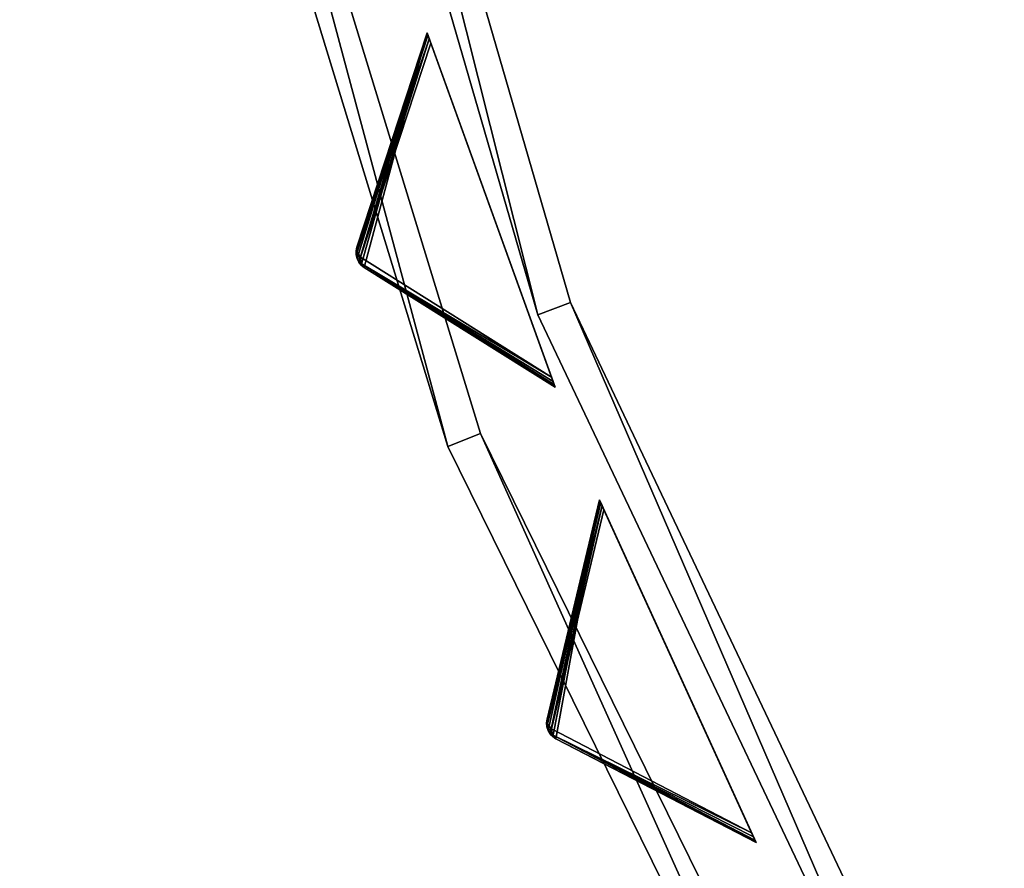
# Model space of a CAD drawing. Extents: x 1239 to 1951, y -365 to 347.
# Tile 8 of 98: x 1241 to 1297, y -164 to -115. Entities that reach past the tile are written whole.
import ezdxf

# ---------------------------------------------------------------- set-up
doc = ezdxf.new("R2010")
doc.units = 0
doc.header["$LTSCALE"] = 25.4
doc.layers.get('0').update_dxf_attribs({"color": 13, "linetype": 'CONTINUOUS'})

# ---------------------------------------------------------------- blocks, each defined once
blk = doc.blocks.new('GRUPUJ_10')
at = {"color": 0}
mesh = blk.add_polyface(dxfattribs=at)
corners = [(0, 334.731, 403.847), (1.997, 334.841, 403.847), (1.462, 391.844, 403.847), (7.718, 278.124, 403.847), (9.671, 278.553, 403.847), (24.417, 223.488, 403.847), (26.276, 224.224, 403.847), (49.663, 172.237, 403.847), (51.38, 173.263, 403.847), (82.804, 125.7, 403.847), (84.334, 126.988, 403.847), (122.98, 85.082, 403.847), (124.285, 86.599, 403.847), (145.389, 67.329, 403.847), (146.566, 68.945, 403.847), (169.152, 51.435, 403.847), (170.196, 53.141, 403.847), (220.124, 25.63, 403.847), (220.881, 27.482, 403.847), (274.575, 8.336, 403.847), (275.025, 10.285, 403.847), (331.094, 0, 403.847), (331.226, 1.996, 403.847), (388.22, 0.838, 403.847), (388.029, 2.829, 403.847), (443.963, 12.764, 403.847), (444.47, 10.83, 403.847), (497.579, 31.543, 403.847), (498.39, 29.714, 403.847), (547.489, 58.679, 403.847), (548.582, 57.004, 403.847), (592.399, 93.469, 403.847), (593.747, 91.992, 403.847), (631.147, 135.014, 403.847), (632.714, 133.772, 403.847), (662.728, 182.235, 403.847), (664.475, 181.261, 403.847), (686.326, 233.912, 403.847), (688.207, 233.23, 403.847), (701.329, 288.704, 403.847), (703.294, 288.333, 403.847), (707.348, 345.194, 403.847), (709.348, 345.143, 403.847), (3.451, 391.632, 403.847), (12.067, 447.982, 403.847), (13.996, 447.454, 403.847), (31.54, 501.693, 403.847), (33.36, 500.862, 403.847), (59.377, 551.584, 403.847), (61.039, 550.472, 403.847), (94.856, 596.363, 403.847), (96.318, 594.999, 403.847), (137.059, 634.872, 403.847), (138.283, 633.291, 403.847), (184.892, 666.112, 403.847), (185.847, 664.355, 403.847), (237.117, 689.274, 403.847), (237.778, 687.387, 403.847), (292.382, 703.759, 403.847), (292.732, 701.79, 403.847), (349.254, 709.192, 403.847), (349.284, 707.192, 403.847), (406.262, 705.431, 403.847), (405.97, 703.452, 403.847), (461.322, 690.668, 403.847), (461.927, 692.574, 403.847), (513.907, 669.17, 403.847), (514.81, 670.954, 403.847), (562.362, 639.515, 403.847), (563.54, 641.131, 403.847), (605.432, 602.471, 403.847), (606.854, 603.878, 403.847), (642.003, 558.999, 403.847), (643.632, 560.159, 403.847), (671.127, 510.222, 403.847), (672.921, 511.106, 403.847), (692.049, 457.406, 403.847), (693.962, 457.991, 403.847), (704.228, 401.918, 403.847), (706.21, 402.188, 403.847)]
mesh.append_faces([[corners[k] for k in face] for face in [(0, 1, 2), (1, 3, 4), (4, 5, 6), (6, 7, 8), (8, 9, 10), (10, 11, 12), (12, 13, 14), (14, 15, 16), (16, 17, 18), (18, 19, 20), (20, 21, 22), (22, 23, 24), (24, 23, 25), (25, 26, 27), (27, 28, 29), (29, 30, 31), (31, 32, 33), (33, 34, 35), (35, 36, 37), (37, 38, 39), (39, 40, 41), (2, 43, 44), (43, 2, 1), (44, 45, 46), (46, 47, 48), (48, 49, 50), (50, 51, 52), (52, 53, 54), (54, 55, 56), (56, 57, 58), (58, 59, 60), (60, 61, 62), (62, 64, 65), (65, 66, 67), (67, 68, 69), (69, 70, 71), (71, 72, 73), (73, 74, 75), (75, 76, 77), (77, 78, 79), (79, 41, 42)]], dxfattribs={"vtx0": -1, "vtx1": -1, "color": 0})
mesh.append_faces([[corners[k] for k in face] for face in [(1, 0, 3), (4, 3, 5), (6, 5, 7), (8, 7, 9), (10, 9, 11), (12, 11, 13), (14, 13, 15), (16, 15, 17), (18, 17, 19), (20, 19, 21), (22, 21, 23), (25, 23, 26), (27, 26, 28), (29, 28, 30), (31, 30, 32), (33, 32, 34), (35, 34, 36), (37, 36, 38), (39, 38, 40), (41, 40, 42), (44, 43, 45), (46, 45, 47), (48, 47, 49), (50, 49, 51), (52, 51, 53), (54, 53, 55), (56, 55, 57), (58, 57, 59), (60, 59, 61), (62, 61, 63), (62, 63, 64), (65, 64, 66), (67, 66, 68), (69, 68, 70), (71, 70, 72), (73, 72, 74), (75, 74, 76), (77, 76, 78), (79, 78, 41)]], dxfattribs={"vtx0": -1, "vtx2": -1, "color": 0})
mesh = blk.add_polyface(dxfattribs=at)
corners = [(1.462, 391.844, 383.847), (3.451, 391.632, 383.847), (1.997, 334.841, 383.847), (12.067, 447.982, 383.847), (13.996, 447.454, 383.847), (31.54, 501.693, 383.847), (33.36, 500.862, 383.847), (59.377, 551.584, 383.847), (61.039, 550.472, 383.847), (94.856, 596.363, 383.847), (96.318, 594.999, 383.847), (137.059, 634.872, 383.847), (138.283, 633.291, 383.847), (184.892, 666.112, 383.847), (185.847, 664.355, 383.847), (237.117, 689.274, 383.847), (237.778, 687.387, 383.847), (292.382, 703.759, 383.847), (292.732, 701.79, 383.847), (349.254, 709.192, 383.847), (349.284, 707.192, 383.847), (406.262, 705.431, 383.847), (405.97, 703.452, 383.847), (461.322, 690.668, 383.847), (461.927, 692.574, 383.847), (513.907, 669.17, 383.847), (514.81, 670.954, 383.847), (562.362, 639.515, 383.847), (563.54, 641.131, 383.847), (605.432, 602.471, 383.847), (606.854, 603.878, 383.847), (642.003, 558.999, 383.847), (643.632, 560.159, 383.847), (671.127, 510.222, 383.847), (672.921, 511.106, 383.847), (692.049, 457.406, 383.847), (693.962, 457.991, 383.847), (704.228, 401.918, 383.847), (706.21, 402.188, 383.847), (707.348, 345.194, 383.847), (709.348, 345.143, 383.847), (0, 334.731, 383.847), (7.718, 278.124, 383.847), (9.671, 278.553, 383.847), (24.417, 223.488, 383.847), (26.276, 224.224, 383.847), (49.663, 172.237, 383.847), (51.38, 173.263, 383.847), (82.804, 125.7, 383.847), (84.334, 126.988, 383.847), (122.98, 85.082, 383.847), (124.285, 86.599, 383.847), (145.389, 67.329, 383.847), (146.566, 68.945, 383.847), (169.152, 51.435, 383.847), (170.196, 53.141, 383.847), (220.124, 25.63, 383.847), (220.881, 27.482, 383.847), (274.575, 8.336, 383.847), (275.025, 10.285, 383.847), (331.094, 0, 383.847), (331.226, 1.996, 383.847), (388.22, 0.838, 383.847), (388.029, 2.829, 383.847), (443.963, 12.764, 383.847), (444.47, 10.83, 383.847), (497.579, 31.543, 383.847), (498.39, 29.714, 383.847), (547.489, 58.679, 383.847), (548.582, 57.004, 383.847), (592.399, 93.469, 383.847), (593.747, 91.992, 383.847), (631.147, 135.014, 383.847), (632.714, 133.772, 383.847), (662.728, 182.235, 383.847), (664.475, 181.261, 383.847), (686.326, 233.912, 383.847), (688.207, 233.23, 383.847), (701.329, 288.704, 383.847), (703.294, 288.333, 383.847)]
mesh.append_faces([[corners[k] for k in face] for face in [(1, 3, 4), (4, 5, 6), (6, 7, 8), (8, 9, 10), (10, 11, 12), (12, 13, 14), (14, 15, 16), (16, 17, 18), (18, 19, 20), (20, 21, 22), (22, 21, 23), (23, 24, 25), (25, 26, 27), (27, 28, 29), (29, 30, 31), (31, 32, 33), (33, 34, 35), (35, 36, 37), (37, 38, 39), (41, 2, 42), (42, 43, 44), (44, 45, 46), (46, 47, 48), (48, 49, 50), (50, 51, 52), (52, 53, 54), (54, 55, 56), (56, 57, 58), (58, 59, 60), (60, 61, 62), (62, 64, 65), (65, 66, 67), (67, 68, 69), (69, 70, 71), (71, 72, 73), (73, 74, 75), (75, 76, 77), (77, 78, 79), (79, 39, 40)]], dxfattribs={"vtx0": -1, "vtx1": -1, "color": 0})
mesh.append_faces([[corners[k] for k in face] for face in [(0, 1, 2), (1, 0, 3), (4, 3, 5), (6, 5, 7), (8, 7, 9), (10, 9, 11), (12, 11, 13), (14, 13, 15), (16, 15, 17), (18, 17, 19), (20, 19, 21), (23, 21, 24), (25, 24, 26), (27, 26, 28), (29, 28, 30), (31, 30, 32), (33, 32, 34), (35, 34, 36), (37, 36, 38), (39, 38, 40), (2, 41, 0), (42, 2, 43), (44, 43, 45), (46, 45, 47), (48, 47, 49), (50, 49, 51), (52, 51, 53), (54, 53, 55), (56, 55, 57), (58, 57, 59), (60, 59, 61), (62, 61, 63), (62, 63, 64), (65, 64, 66), (67, 66, 68), (69, 68, 70), (71, 70, 72), (73, 72, 74), (75, 74, 76), (77, 76, 78), (79, 78, 39)]], dxfattribs={"vtx0": -1, "vtx2": -1, "color": 0})
mesh = blk.add_polyface(dxfattribs=at)
corners = [(13.987, 284.721, 390.847), (9.244, 340.318, 390.847), (7.246, 340.238, 390.847), (15.946, 285.121, 390.847), (29.546, 231.005, 390.847), (31.416, 231.714, 390.847), (53.52, 180.48, 390.847), (55.252, 181.48, 390.847), (85.289, 134.455, 390.847), (86.838, 135.72, 390.847), (124.029, 94.122, 390.847), (125.355, 95.62, 390.847), (168.737, 60.526, 390.847), (169.806, 62.217, 390.847), (218.256, 34.537, 390.847), (219.04, 36.377, 390.847), (271.302, 16.828, 390.847), (271.781, 18.77, 390.847), (326.502, 7.857, 390.847), (326.663, 9.85, 390.847), (354.464, 6.73, 390.847), (354.464, 8.73, 390.847), (382.426, 7.857, 390.847), (382.265, 9.85, 390.847), (437.148, 18.77, 390.847), (437.626, 16.828, 390.847), (489.889, 36.377, 390.847), (490.672, 34.537, 390.847), (539.122, 62.217, 390.847), (540.191, 60.526, 390.847), (583.573, 95.62, 390.847), (584.899, 94.122, 390.847), (622.09, 135.72, 390.847), (623.639, 134.455, 390.847), (653.676, 181.48, 390.847), (655.408, 180.48, 390.847), (677.512, 231.714, 390.847), (679.382, 231.005, 390.847), (692.982, 285.121, 390.847), (694.941, 284.721, 390.847), (699.684, 340.318, 390.847), (701.682, 340.238, 390.847), (9.498, 396.116, 390.847), (11.483, 395.875, 390.847), (20.684, 450.911, 390.847), (22.605, 450.354, 390.847), (40.515, 503.201, 390.847), (42.322, 502.343, 390.847), (68.477, 551.632, 390.847), (70.123, 550.496, 390.847), (103.846, 594.952, 390.847), (105.289, 593.566, 390.847), (145.706, 632.036, 390.847), (146.908, 630.437, 390.847), (192.973, 661.926, 390.847), (193.902, 660.155, 390.847), (244.422, 683.846, 390.847), (245.055, 681.949, 390.847), (298.721, 697.23, 390.847), (299.042, 695.256, 390.847), (354.464, 701.73, 390.847), (354.464, 699.73, 390.847), (409.886, 695.256, 390.847), (410.207, 697.23, 390.847), (463.873, 681.949, 390.847), (464.506, 683.846, 390.847), (515.026, 660.155, 390.847), (515.955, 661.926, 390.847), (562.021, 630.437, 390.847), (563.222, 632.036, 390.847), (603.64, 593.566, 390.847), (605.082, 594.952, 390.847), (638.805, 550.496, 390.847), (640.451, 551.632, 390.847), (666.606, 502.343, 390.847), (668.413, 503.201, 390.847), (686.323, 450.354, 390.847), (688.244, 450.911, 390.847), (697.445, 395.875, 390.847), (699.43, 396.116, 390.847)]
mesh.append_faces([[corners[k] for k in face] for face in [(0, 1, 2), (1, 0, 3), (3, 4, 5), (5, 6, 7), (7, 8, 9), (9, 10, 11), (11, 12, 13), (13, 14, 15), (15, 16, 17), (17, 18, 19), (19, 20, 21), (21, 22, 23), (23, 22, 24), (24, 25, 26), (26, 27, 28), (28, 29, 30), (30, 31, 32), (32, 33, 34), (34, 35, 36), (36, 37, 38), (38, 39, 40), (42, 43, 44), (44, 45, 46), (46, 47, 48), (48, 49, 50), (50, 51, 52), (52, 53, 54), (54, 55, 56), (56, 57, 58), (58, 59, 60), (60, 62, 63), (63, 64, 65), (65, 66, 67), (67, 68, 69), (69, 70, 71), (71, 72, 73), (73, 74, 75), (75, 76, 77), (77, 78, 79), (79, 40, 41)]], dxfattribs={"vtx0": -1, "vtx1": -1, "color": 0})
mesh.append_faces([[corners[k] for k in face] for face in [(3, 0, 4), (5, 4, 6), (7, 6, 8), (9, 8, 10), (11, 10, 12), (13, 12, 14), (15, 14, 16), (17, 16, 18), (19, 18, 20), (21, 20, 22), (24, 22, 25), (26, 25, 27), (28, 27, 29), (30, 29, 31), (32, 31, 33), (34, 33, 35), (36, 35, 37), (38, 37, 39), (40, 39, 41), (1, 42, 2), (42, 1, 43), (44, 43, 45), (46, 45, 47), (48, 47, 49), (50, 49, 51), (52, 51, 53), (54, 53, 55), (56, 55, 57), (58, 57, 59), (60, 59, 61), (60, 61, 62), (63, 62, 64), (65, 64, 66), (67, 66, 68), (69, 68, 70), (71, 70, 72), (73, 72, 74), (75, 74, 76), (77, 76, 78), (79, 78, 40)]], dxfattribs={"vtx0": -1, "vtx2": -1, "color": 0})
mesh = blk.add_polyface(dxfattribs=at)
corners = [(9.498, 396.116, 383.847), (9.244, 340.318, 383.847), (7.246, 340.238, 383.847), (11.483, 395.875, 383.847), (20.684, 450.911, 383.847), (22.605, 450.354, 383.847), (40.515, 503.201, 383.847), (42.322, 502.343, 383.847), (68.477, 551.632, 383.847), (70.123, 550.496, 383.847), (103.846, 594.952, 383.847), (105.289, 593.566, 383.847), (145.706, 632.036, 383.847), (146.908, 630.437, 383.847), (192.973, 661.926, 383.847), (193.902, 660.155, 383.847), (244.422, 683.846, 383.847), (245.055, 681.949, 383.847), (298.721, 697.23, 383.847), (299.042, 695.256, 383.847), (354.464, 701.73, 383.847), (354.464, 699.73, 383.847), (410.207, 697.23, 383.847), (409.886, 695.256, 383.847), (463.873, 681.949, 383.847), (464.506, 683.846, 383.847), (515.026, 660.155, 383.847), (515.955, 661.926, 383.847), (562.021, 630.437, 383.847), (563.222, 632.036, 383.847), (603.64, 593.566, 383.847), (605.082, 594.952, 383.847), (638.805, 550.496, 383.847), (640.451, 551.632, 383.847), (666.606, 502.343, 383.847), (668.413, 503.201, 383.847), (686.323, 450.354, 383.847), (688.244, 450.911, 383.847), (697.445, 395.875, 383.847), (699.43, 396.116, 383.847), (699.684, 340.318, 383.847), (701.682, 340.238, 383.847), (13.987, 284.721, 383.847), (15.946, 285.121, 383.847), (29.546, 231.005, 383.847), (31.416, 231.714, 383.847), (53.52, 180.48, 383.847), (55.252, 181.48, 383.847), (85.289, 134.455, 383.847), (86.838, 135.72, 383.847), (124.029, 94.122, 383.847), (125.355, 95.62, 383.847), (168.737, 60.526, 383.847), (169.806, 62.217, 383.847), (218.256, 34.537, 383.847), (219.04, 36.377, 383.847), (271.302, 16.828, 383.847), (271.781, 18.77, 383.847), (326.502, 7.857, 383.847), (326.663, 9.85, 383.847), (354.464, 6.73, 383.847), (354.464, 8.73, 383.847), (382.265, 9.85, 383.847), (382.426, 7.857, 383.847), (437.148, 18.77, 383.847), (437.626, 16.828, 383.847), (489.889, 36.377, 383.847), (490.672, 34.537, 383.847), (539.122, 62.217, 383.847), (540.191, 60.526, 383.847), (583.573, 95.62, 383.847), (584.899, 94.122, 383.847), (622.09, 135.72, 383.847), (623.639, 134.455, 383.847), (653.676, 181.48, 383.847), (655.408, 180.48, 383.847), (677.512, 231.714, 383.847), (679.382, 231.005, 383.847), (692.982, 285.121, 383.847), (694.941, 284.721, 383.847)]
mesh.append_faces([[corners[k] for k in face] for face in [(0, 1, 2), (1, 0, 3), (3, 4, 5), (5, 6, 7), (7, 8, 9), (9, 10, 11), (11, 12, 13), (13, 14, 15), (15, 16, 17), (17, 18, 19), (19, 20, 21), (21, 22, 23), (23, 22, 24), (24, 25, 26), (26, 27, 28), (28, 29, 30), (30, 31, 32), (32, 33, 34), (34, 35, 36), (36, 37, 38), (38, 39, 40), (42, 43, 44), (44, 45, 46), (46, 47, 48), (48, 49, 50), (50, 51, 52), (52, 53, 54), (54, 55, 56), (56, 57, 58), (58, 59, 60), (60, 62, 63), (63, 64, 65), (65, 66, 67), (67, 68, 69), (69, 70, 71), (71, 72, 73), (73, 74, 75), (75, 76, 77), (77, 78, 79), (79, 40, 41)]], dxfattribs={"vtx0": -1, "vtx1": -1, "color": 0})
mesh.append_faces([[corners[k] for k in face] for face in [(3, 0, 4), (5, 4, 6), (7, 6, 8), (9, 8, 10), (11, 10, 12), (13, 12, 14), (15, 14, 16), (17, 16, 18), (19, 18, 20), (21, 20, 22), (24, 22, 25), (26, 25, 27), (28, 27, 29), (30, 29, 31), (32, 31, 33), (34, 33, 35), (36, 35, 37), (38, 37, 39), (40, 39, 41), (1, 42, 2), (42, 1, 43), (44, 43, 45), (46, 45, 47), (48, 47, 49), (50, 49, 51), (52, 51, 53), (54, 53, 55), (56, 55, 57), (58, 57, 59), (60, 59, 61), (60, 61, 62), (63, 62, 64), (65, 64, 66), (67, 66, 68), (69, 68, 70), (71, 70, 72), (73, 72, 74), (75, 74, 76), (77, 76, 78), (79, 78, 40)]], dxfattribs={"vtx0": -1, "vtx2": -1, "color": 0})
mesh = blk.add_polyface(dxfattribs=at)
corners = [(13.987, 284.721, 390.847), (29.546, 231.005, 383.847), (29.546, 231.005, 390.847), (13.987, 284.721, 383.847)]
mesh.append_faces([[corners[k] for k in face] for face in [(0, 1, 2), (1, 0, 3)]], dxfattribs={"vtx0": -1, "color": 0})
mesh = blk.add_polyface(dxfattribs=at)
corners = [(15.946, 285.121, 383.847), (31.416, 231.714, 390.847), (31.416, 231.714, 383.847), (15.946, 285.121, 390.847)]
mesh.append_faces([[corners[k] for k in face] for face in [(0, 1, 2), (1, 0, 3)]], dxfattribs={"vtx0": -1, "color": 0})
mesh = blk.add_polyface(dxfattribs=at)
corners = [(9.671, 278.553, 383.847), (26.276, 224.224, 403.847), (26.276, 224.224, 383.847), (9.671, 278.553, 403.847)]
mesh.append_faces([[corners[k] for k in face] for face in [(0, 1, 2), (1, 0, 3)]], dxfattribs={"vtx0": -1, "color": 0})
mesh = blk.add_polyface(dxfattribs=at)
corners = [(7.718, 278.124, 403.847), (24.417, 223.488, 383.847), (24.417, 223.488, 403.847), (7.718, 278.124, 383.847)]
mesh.append_faces([[corners[k] for k in face] for face in [(0, 1, 2), (1, 0, 3)]], dxfattribs={"vtx0": -1, "color": 0})
mesh = blk.add_polyface(dxfattribs=at)
corners = [(31.416, 231.714, 383.847), (55.252, 181.48, 390.847), (55.252, 181.48, 383.847), (31.416, 231.714, 390.847)]
mesh.append_faces([[corners[k] for k in face] for face in [(0, 1, 2), (1, 0, 3)]], dxfattribs={"vtx0": -1, "color": 0})
mesh = blk.add_polyface(dxfattribs=at)
corners = [(29.546, 231.005, 390.847), (53.52, 180.48, 383.847), (53.52, 180.48, 390.847), (29.546, 231.005, 383.847)]
mesh.append_faces([[corners[k] for k in face] for face in [(0, 1, 2), (1, 0, 3)]], dxfattribs={"vtx0": -1, "color": 0})
mesh = blk.add_polyface(dxfattribs=at)
corners = [(26.276, 224.224, 383.847), (51.38, 173.263, 403.847), (51.38, 173.263, 383.847), (26.276, 224.224, 403.847)]
mesh.append_faces([[corners[k] for k in face] for face in [(0, 1, 2), (1, 0, 3)]], dxfattribs={"vtx0": -1, "color": 0})
mesh = blk.add_polyface(dxfattribs=at)
corners = [(24.417, 223.488, 403.847), (49.663, 172.237, 383.847), (49.663, 172.237, 403.847), (24.417, 223.488, 383.847)]
mesh.append_faces([[corners[k] for k in face] for face in [(0, 1, 2), (1, 0, 3)]], dxfattribs={"vtx0": -1, "color": 0})
blk = doc.blocks.new('GRUPUJ_12')
at = {"color": 254}
mesh = blk.add_polyface(dxfattribs=at)
corners = [(24.774, 248.917, 395), (21.191, 235.537, 384.866), (32.082, 228.697, 395), (21.018, 235.674, 384.717), (20.88, 235.846, 384.625), (20.782, 236.044, 384.594), (20.731, 236.259, 384.625), (20.727, 236.479, 384.717), (20.773, 236.695, 384.866)]
mesh.append_faces([[corners[k] for k in face] for face in [(0, 1, 2), (7, 0, 8)]], dxfattribs={"vtx0": -1, "color": 254})
mesh.append_faces([[corners[k] for k in face] for face in [(1, 0, 3), (3, 0, 4), (4, 0, 5), (5, 0, 6), (6, 0, 7)]], dxfattribs={"vtx0": -1, "vtx1": -1, "color": 254})
mesh = blk.add_polyface(dxfattribs=at)
corners = [(24.774, 248.917, 395), (20.773, 236.695, 255.75), (20.773, 236.695, 384.866), (24.774, 248.917, 245.616)]
mesh.append_faces([[corners[k] for k in face] for face in [(0, 1, 2), (1, 0, 3)]], dxfattribs={"vtx0": -1, "color": 254})
mesh = blk.add_polyface(dxfattribs=at)
corners = [(24.774, 248.917, 245.616), (20.783, 236.41, 255.41), (20.773, 236.695, 255.75)]
mesh.append_faces([[corners[k] for k in face] for face in [(0, 1, 2)]], dxfattribs={"color": 254})
mesh = blk.add_polyface(dxfattribs=at)
corners = [(24.774, 248.917, 245.616), (24.788, 248.879, 245.357), (20.783, 236.41, 255.41)]
mesh.append_faces([[corners[k] for k in face] for face in [(0, 1, 2)]], dxfattribs={"color": 254})
mesh = blk.add_polyface(dxfattribs=at)
corners = [(24.788, 248.879, 245.357), (24.829, 248.765, 245.162), (20.783, 236.41, 255.41)]
mesh.append_faces([[corners[k] for k in face] for face in [(0, 1, 2)]], dxfattribs={"color": 254})
mesh = blk.add_polyface(dxfattribs=at)
corners = [(24.829, 248.765, 245.162), (24.896, 248.582, 245.041), (20.783, 236.41, 255.41)]
mesh.append_faces([[corners[k] for k in face] for face in [(0, 1, 2)]], dxfattribs={"color": 254})
mesh = blk.add_polyface(dxfattribs=at)
corners = [(32.068, 228.736, 245.357), (32.082, 228.697, 395), (32.082, 228.697, 245.616), (24.774, 248.917, 395), (32.027, 228.85, 245.162), (31.961, 229.033, 245.041), (31.873, 229.276, 245), (24.984, 248.338, 245), (24.896, 248.582, 245.041), (24.829, 248.765, 245.162), (24.788, 248.879, 245.357), (24.774, 248.917, 245.616)]
mesh.append_faces([[corners[k] for k in face] for face in [(0, 1, 2), (3, 10, 11)]], dxfattribs={"vtx0": -1, "color": 254})
mesh.append_faces([[corners[k] for k in face] for face in [(1, 0, 3)]], dxfattribs={"vtx0": -1, "vtx1": -1, "color": 254})
mesh.append_faces([[corners[k] for k in face] for face in [(3, 0, 4), (3, 4, 5), (3, 5, 6), (3, 6, 7), (3, 7, 8), (3, 8, 9), (3, 9, 10)]], dxfattribs={"vtx0": -1, "vtx2": -1, "color": 254})
mesh = blk.add_polyface(dxfattribs=at)
corners = [(24.896, 248.582, 245.041), (20.982, 236.116, 255.134), (20.783, 236.41, 255.41)]
mesh.append_faces([[corners[k] for k in face] for face in [(0, 1, 2)]], dxfattribs={"color": 254})
mesh = blk.add_polyface(dxfattribs=at)
corners = [(24.896, 248.582, 245.041), (24.984, 248.338, 245), (20.982, 236.116, 255.134)]
mesh.append_faces([[corners[k] for k in face] for face in [(0, 1, 2)]], dxfattribs={"color": 254})
mesh = blk.add_polyface(dxfattribs=at)
corners = [(24.984, 248.338, 245), (31.873, 229.276, 245), (20.982, 236.116, 255.134)]
mesh.append_faces([[corners[k] for k in face] for face in [(0, 1, 2)]], dxfattribs={"color": 254})
mesh = blk.add_polyface(dxfattribs=at)
corners = [(20.773, 236.695, 255.75), (20.764, 236.24, 255.507), (20.724, 236.333, 255.75)]
mesh.append_faces([[corners[k] for k in face] for face in [(0, 1, 2)]], dxfattribs={"color": 254})
mesh = blk.add_polyface(dxfattribs=at)
corners = [(20.773, 236.695, 255.75), (20.724, 236.333, 255.75), (20.727, 236.479, 384.717)]
mesh.append_faces([[corners[k] for k in face] for face in [(0, 1, 2)]], dxfattribs={"color": 254})
mesh = blk.add_polyface(dxfattribs=at)
corners = [(20.727, 236.479, 384.717), (20.724, 236.333, 255.75), (20.731, 236.259, 384.625)]
mesh.append_faces([[corners[k] for k in face] for face in [(0, 1, 2)]], dxfattribs={"color": 254})
mesh = blk.add_polyface(dxfattribs=at)
corners = [(20.773, 236.695, 255.75), (20.727, 236.479, 384.717), (20.773, 236.695, 384.866)]
mesh.append_faces([[corners[k] for k in face] for face in [(0, 1, 2)]], dxfattribs={"color": 254})
mesh = blk.add_polyface(dxfattribs=at)
corners = [(20.773, 236.695, 255.75), (20.783, 236.41, 255.41), (20.764, 236.24, 255.507)]
mesh.append_faces([[corners[k] for k in face] for face in [(0, 1, 2)]], dxfattribs={"color": 254})
mesh = blk.add_polyface(dxfattribs=at)
corners = [(20.783, 236.41, 255.41), (20.982, 236.116, 255.134), (20.764, 236.24, 255.507)]
mesh.append_faces([[corners[k] for k in face] for face in [(0, 1, 2)]], dxfattribs={"color": 254})
mesh = blk.add_polyface(dxfattribs=at)
corners = [(20.724, 236.333, 255.75), (20.764, 236.24, 255.507), (20.731, 236.259, 255.75)]
mesh.append_faces([[corners[k] for k in face] for face in [(0, 1, 2)]], dxfattribs={"color": 254})
mesh = blk.add_polyface(dxfattribs=at)
corners = [(20.724, 236.333, 255.75), (20.731, 236.259, 255.75), (20.731, 236.259, 384.625)]
mesh.append_faces([[corners[k] for k in face] for face in [(0, 1, 2)]], dxfattribs={"color": 254})
mesh = blk.add_polyface(dxfattribs=at)
corners = [(20.731, 236.259, 255.75), (20.764, 236.24, 255.507), (20.88, 235.846, 255.75)]
mesh.append_faces([[corners[k] for k in face] for face in [(0, 1, 2)]], dxfattribs={"color": 254})
mesh = blk.add_polyface(dxfattribs=at)
corners = [(20.731, 236.259, 255.75), (20.88, 235.846, 384.625), (20.782, 236.044, 384.594)]
mesh.append_faces([[corners[k] for k in face] for face in [(0, 1, 2)]], dxfattribs={"color": 254})
mesh = blk.add_polyface(dxfattribs=at)
corners = [(20.731, 236.259, 255.75), (20.88, 235.846, 255.75), (20.88, 235.846, 384.625)]
mesh.append_faces([[corners[k] for k in face] for face in [(0, 1, 2)]], dxfattribs={"color": 254})
mesh = blk.add_polyface(dxfattribs=at)
corners = [(20.731, 236.259, 255.75), (20.782, 236.044, 384.594), (20.731, 236.259, 384.625)]
mesh.append_faces([[corners[k] for k in face] for face in [(0, 1, 2)]], dxfattribs={"color": 254})
mesh = blk.add_polyface(dxfattribs=at)
corners = [(20.764, 236.24, 255.507), (20.803, 236.052, 255.541), (20.88, 235.846, 255.75)]
mesh.append_faces([[corners[k] for k in face] for face in [(0, 1, 2)]], dxfattribs={"color": 254})
mesh = blk.add_polyface(dxfattribs=at)
corners = [(20.764, 236.24, 255.507), (20.982, 236.116, 255.134), (20.803, 236.052, 255.541)]
mesh.append_faces([[corners[k] for k in face] for face in [(0, 1, 2)]], dxfattribs={"color": 254})
mesh = blk.add_polyface(dxfattribs=at)
corners = [(20.982, 236.116, 255.134), (20.893, 235.881, 255.507), (20.803, 236.052, 255.541)]
mesh.append_faces([[corners[k] for k in face] for face in [(0, 1, 2)]], dxfattribs={"color": 254})
mesh = blk.add_polyface(dxfattribs=at)
corners = [(20.803, 236.052, 255.541), (20.893, 235.881, 255.507), (20.88, 235.846, 255.75)]
mesh.append_faces([[corners[k] for k in face] for face in [(0, 1, 2)]], dxfattribs={"color": 254})
mesh = blk.add_polyface(dxfattribs=at)
corners = [(20.893, 235.881, 255.507), (20.923, 235.785, 255.75), (20.88, 235.846, 255.75)]
mesh.append_faces([[corners[k] for k in face] for face in [(0, 1, 2)]], dxfattribs={"color": 254})
mesh = blk.add_polyface(dxfattribs=at)
corners = [(20.88, 235.846, 255.75), (20.923, 235.785, 255.75), (21.191, 235.537, 384.866)]
mesh.append_faces([[corners[k] for k in face] for face in [(0, 1, 2)]], dxfattribs={"color": 254})
mesh = blk.add_polyface(dxfattribs=at)
corners = [(21.191, 235.537, 384.866), (21.018, 235.674, 384.717), (20.88, 235.846, 255.75)]
mesh.append_faces([[corners[k] for k in face] for face in [(0, 1, 2)]], dxfattribs={"color": 254})
mesh = blk.add_polyface(dxfattribs=at)
corners = [(20.88, 235.846, 255.75), (21.018, 235.674, 384.717), (20.88, 235.846, 384.625)]
mesh.append_faces([[corners[k] for k in face] for face in [(0, 1, 2)]], dxfattribs={"color": 254})
mesh = blk.add_polyface(dxfattribs=at)
corners = [(20.982, 236.116, 255.134), (21.017, 235.763, 255.41), (20.893, 235.881, 255.507)]
mesh.append_faces([[corners[k] for k in face] for face in [(0, 1, 2)]], dxfattribs={"color": 254})
mesh = blk.add_polyface(dxfattribs=at)
corners = [(20.893, 235.881, 255.507), (21.017, 235.763, 255.41), (20.923, 235.785, 255.75)]
mesh.append_faces([[corners[k] for k in face] for face in [(0, 1, 2)]], dxfattribs={"color": 254})
mesh = blk.add_polyface(dxfattribs=at)
corners = [(20.982, 236.116, 255.134), (31.873, 229.276, 245), (21.017, 235.763, 255.41)]
mesh.append_faces([[corners[k] for k in face] for face in [(0, 1, 2)]], dxfattribs={"color": 254})
mesh = blk.add_polyface(dxfattribs=at)
corners = [(21.191, 235.537, 384.866), (20.923, 235.785, 255.75), (21.191, 235.537, 255.75)]
mesh.append_faces([[corners[k] for k in face] for face in [(0, 1, 2)]], dxfattribs={"color": 254})
mesh = blk.add_polyface(dxfattribs=at)
corners = [(20.923, 235.785, 255.75), (21.017, 235.763, 255.41), (21.191, 235.537, 255.75)]
mesh.append_faces([[corners[k] for k in face] for face in [(0, 1, 2)]], dxfattribs={"color": 254})
mesh = blk.add_polyface(dxfattribs=at)
corners = [(21.017, 235.763, 255.41), (32.027, 228.85, 245.162), (32.068, 228.736, 245.357)]
mesh.append_faces([[corners[k] for k in face] for face in [(0, 1, 2)]], dxfattribs={"color": 254})
mesh = blk.add_polyface(dxfattribs=at)
corners = [(21.017, 235.763, 255.41), (31.961, 229.033, 245.041), (32.027, 228.85, 245.162)]
mesh.append_faces([[corners[k] for k in face] for face in [(0, 1, 2)]], dxfattribs={"color": 254})
mesh = blk.add_polyface(dxfattribs=at)
corners = [(21.017, 235.763, 255.41), (31.873, 229.276, 245), (31.961, 229.033, 245.041)]
mesh.append_faces([[corners[k] for k in face] for face in [(0, 1, 2)]], dxfattribs={"color": 254})
mesh = blk.add_polyface(dxfattribs=at)
corners = [(21.191, 235.537, 255.75), (21.017, 235.763, 255.41), (32.068, 228.736, 245.357)]
mesh.append_faces([[corners[k] for k in face] for face in [(0, 1, 2)]], dxfattribs={"color": 254})
mesh = blk.add_polyface(dxfattribs=at)
corners = [(21.191, 235.537, 255.75), (32.068, 228.736, 245.357), (32.082, 228.697, 245.616)]
mesh.append_faces([[corners[k] for k in face] for face in [(0, 1, 2)]], dxfattribs={"color": 254})
mesh = blk.add_polyface(dxfattribs=at)
corners = [(32.082, 228.697, 395), (21.191, 235.537, 255.75), (32.082, 228.697, 245.616), (21.191, 235.537, 384.866)]
mesh.append_faces([[corners[k] for k in face] for face in [(0, 1, 2), (1, 0, 3)]], dxfattribs={"vtx0": -1, "color": 254})
mesh = blk.add_polyface(dxfattribs=at)
corners = [(34.61, 222.275, 395), (32.129, 208.647, 384.866), (43.541, 202.718, 395), (31.946, 208.77, 384.717), (31.794, 208.93, 384.625), (31.68, 209.119, 384.594), (31.611, 209.329, 384.625), (31.59, 209.549, 384.717), (31.617, 209.768, 384.866)]
mesh.append_faces([[corners[k] for k in face] for face in [(0, 1, 2), (7, 0, 8)]], dxfattribs={"vtx0": -1, "color": 254})
mesh.append_faces([[corners[k] for k in face] for face in [(1, 0, 3), (3, 0, 4), (4, 0, 5), (5, 0, 6), (6, 0, 7)]], dxfattribs={"vtx0": -1, "vtx1": -1, "color": 254})
mesh = blk.add_polyface(dxfattribs=at)
corners = [(34.61, 222.275, 245.616), (31.651, 209.484, 255.41), (31.617, 209.768, 255.75)]
mesh.append_faces([[corners[k] for k in face] for face in [(0, 1, 2)]], dxfattribs={"color": 254})
mesh = blk.add_polyface(dxfattribs=at)
corners = [(34.61, 222.275, 395), (31.617, 209.768, 255.75), (31.617, 209.768, 384.866), (34.61, 222.275, 245.616)]
mesh.append_faces([[corners[k] for k in face] for face in [(0, 1, 2), (1, 0, 3)]], dxfattribs={"vtx0": -1, "color": 254})
mesh = blk.add_polyface(dxfattribs=at)
corners = [(34.61, 222.275, 245.616), (34.627, 222.238, 245.357), (31.651, 209.484, 255.41)]
mesh.append_faces([[corners[k] for k in face] for face in [(0, 1, 2)]], dxfattribs={"color": 254})
mesh = blk.add_polyface(dxfattribs=at)
corners = [(34.627, 222.238, 245.357), (34.677, 222.128, 245.162), (31.651, 209.484, 255.41)]
mesh.append_faces([[corners[k] for k in face] for face in [(0, 1, 2)]], dxfattribs={"color": 254})
mesh = blk.add_polyface(dxfattribs=at)
corners = [(34.677, 222.128, 245.162), (34.758, 221.951, 245.041), (31.651, 209.484, 255.41)]
mesh.append_faces([[corners[k] for k in face] for face in [(0, 1, 2)]], dxfattribs={"color": 254})
mesh = blk.add_polyface(dxfattribs=at)
corners = [(34.758, 221.951, 245.041), (31.873, 209.208, 255.134), (31.651, 209.484, 255.41)]
mesh.append_faces([[corners[k] for k in face] for face in [(0, 1, 2)]], dxfattribs={"color": 254})
mesh = blk.add_polyface(dxfattribs=at)
corners = [(34.758, 221.951, 245.041), (34.865, 221.715, 245), (31.873, 209.208, 255.134)]
mesh.append_faces([[corners[k] for k in face] for face in [(0, 1, 2)]], dxfattribs={"color": 254})
mesh = blk.add_polyface(dxfattribs=at)
corners = [(43.524, 202.755, 245.357), (43.541, 202.718, 395), (43.541, 202.718, 245.616), (34.61, 222.275, 395), (43.474, 202.865, 245.162), (43.393, 203.043, 245.041), (43.285, 203.278, 245), (34.865, 221.715, 245), (34.758, 221.951, 245.041), (34.677, 222.128, 245.162), (34.627, 222.238, 245.357), (34.61, 222.275, 245.616)]
mesh.append_faces([[corners[k] for k in face] for face in [(0, 1, 2), (3, 10, 11)]], dxfattribs={"vtx0": -1, "color": 254})
mesh.append_faces([[corners[k] for k in face] for face in [(1, 0, 3)]], dxfattribs={"vtx0": -1, "vtx1": -1, "color": 254})
mesh.append_faces([[corners[k] for k in face] for face in [(3, 0, 4), (3, 4, 5), (3, 5, 6), (3, 6, 7), (3, 7, 8), (3, 8, 9), (3, 9, 10)]], dxfattribs={"vtx0": -1, "vtx2": -1, "color": 254})
mesh = blk.add_polyface(dxfattribs=at)
corners = [(34.865, 221.715, 245), (43.285, 203.278, 245), (31.873, 209.208, 255.134)]
mesh.append_faces([[corners[k] for k in face] for face in [(0, 1, 2)]], dxfattribs={"color": 254})
mesh = blk.add_polyface(dxfattribs=at)
corners = [(31.617, 209.768, 255.75), (31.59, 209.549, 384.717), (31.617, 209.768, 384.866)]
mesh.append_faces([[corners[k] for k in face] for face in [(0, 1, 2)]], dxfattribs={"color": 254})
mesh = blk.add_polyface(dxfattribs=at)
corners = [(31.617, 209.768, 255.75), (31.599, 209.403, 255.75), (31.59, 209.549, 384.717)]
mesh.append_faces([[corners[k] for k in face] for face in [(0, 1, 2)]], dxfattribs={"color": 254})
mesh = blk.add_polyface(dxfattribs=at)
corners = [(31.59, 209.549, 384.717), (31.599, 209.403, 255.75), (31.611, 209.329, 384.625)]
mesh.append_faces([[corners[k] for k in face] for face in [(0, 1, 2)]], dxfattribs={"color": 254})
mesh = blk.add_polyface(dxfattribs=at)
corners = [(31.617, 209.768, 255.75), (31.646, 209.314, 255.507), (31.599, 209.403, 255.75)]
mesh.append_faces([[corners[k] for k in face] for face in [(0, 1, 2)]], dxfattribs={"color": 254})
mesh = blk.add_polyface(dxfattribs=at)
corners = [(31.617, 209.768, 255.75), (31.651, 209.484, 255.41), (31.646, 209.314, 255.507)]
mesh.append_faces([[corners[k] for k in face] for face in [(0, 1, 2)]], dxfattribs={"color": 254})
mesh = blk.add_polyface(dxfattribs=at)
corners = [(31.651, 209.484, 255.41), (31.873, 209.208, 255.134), (31.646, 209.314, 255.507)]
mesh.append_faces([[corners[k] for k in face] for face in [(0, 1, 2)]], dxfattribs={"color": 254})
mesh = blk.add_polyface(dxfattribs=at)
corners = [(31.599, 209.403, 255.75), (31.646, 209.314, 255.507), (31.611, 209.329, 255.75)]
mesh.append_faces([[corners[k] for k in face] for face in [(0, 1, 2)]], dxfattribs={"color": 254})
mesh = blk.add_polyface(dxfattribs=at)
corners = [(31.599, 209.403, 255.75), (31.611, 209.329, 255.75), (31.611, 209.329, 384.625)]
mesh.append_faces([[corners[k] for k in face] for face in [(0, 1, 2)]], dxfattribs={"color": 254})
mesh = blk.add_polyface(dxfattribs=at)
corners = [(31.611, 209.329, 255.75), (31.794, 208.93, 384.625), (31.68, 209.119, 384.594)]
mesh.append_faces([[corners[k] for k in face] for face in [(0, 1, 2)]], dxfattribs={"color": 254})
mesh = blk.add_polyface(dxfattribs=at)
corners = [(31.611, 209.329, 255.75), (31.646, 209.314, 255.507), (31.794, 208.93, 255.75)]
mesh.append_faces([[corners[k] for k in face] for face in [(0, 1, 2)]], dxfattribs={"color": 254})
mesh = blk.add_polyface(dxfattribs=at)
corners = [(31.611, 209.329, 255.75), (31.794, 208.93, 255.75), (31.794, 208.93, 384.625)]
mesh.append_faces([[corners[k] for k in face] for face in [(0, 1, 2)]], dxfattribs={"color": 254})
mesh = blk.add_polyface(dxfattribs=at)
corners = [(31.611, 209.329, 255.75), (31.68, 209.119, 384.594), (31.611, 209.329, 384.625)]
mesh.append_faces([[corners[k] for k in face] for face in [(0, 1, 2)]], dxfattribs={"color": 254})
mesh = blk.add_polyface(dxfattribs=at)
corners = [(31.646, 209.314, 255.507), (31.7, 209.129, 255.541), (31.794, 208.93, 255.75)]
mesh.append_faces([[corners[k] for k in face] for face in [(0, 1, 2)]], dxfattribs={"color": 254})
mesh = blk.add_polyface(dxfattribs=at)
corners = [(31.646, 209.314, 255.507), (31.873, 209.208, 255.134), (31.7, 209.129, 255.541)]
mesh.append_faces([[corners[k] for k in face] for face in [(0, 1, 2)]], dxfattribs={"color": 254})
mesh = blk.add_polyface(dxfattribs=at)
corners = [(31.873, 209.208, 255.134), (31.804, 208.966, 255.507), (31.7, 209.129, 255.541)]
mesh.append_faces([[corners[k] for k in face] for face in [(0, 1, 2)]], dxfattribs={"color": 254})
mesh = blk.add_polyface(dxfattribs=at)
corners = [(31.7, 209.129, 255.541), (31.804, 208.966, 255.507), (31.794, 208.93, 255.75)]
mesh.append_faces([[corners[k] for k in face] for face in [(0, 1, 2)]], dxfattribs={"color": 254})
mesh = blk.add_polyface(dxfattribs=at)
corners = [(31.804, 208.966, 255.507), (31.841, 208.872, 255.75), (31.794, 208.93, 255.75)]
mesh.append_faces([[corners[k] for k in face] for face in [(0, 1, 2)]], dxfattribs={"color": 254})
mesh = blk.add_polyface(dxfattribs=at)
corners = [(32.129, 208.647, 384.866), (31.946, 208.77, 384.717), (31.794, 208.93, 255.75)]
mesh.append_faces([[corners[k] for k in face] for face in [(0, 1, 2)]], dxfattribs={"color": 254})
mesh = blk.add_polyface(dxfattribs=at)
corners = [(31.794, 208.93, 255.75), (31.946, 208.77, 384.717), (31.794, 208.93, 384.625)]
mesh.append_faces([[corners[k] for k in face] for face in [(0, 1, 2)]], dxfattribs={"color": 254})
mesh = blk.add_polyface(dxfattribs=at)
corners = [(31.794, 208.93, 255.75), (31.841, 208.872, 255.75), (32.129, 208.647, 384.866)]
mesh.append_faces([[corners[k] for k in face] for face in [(0, 1, 2)]], dxfattribs={"color": 254})
mesh = blk.add_polyface(dxfattribs=at)
corners = [(31.873, 209.208, 255.134), (31.937, 208.858, 255.41), (31.804, 208.966, 255.507)]
mesh.append_faces([[corners[k] for k in face] for face in [(0, 1, 2)]], dxfattribs={"color": 254})
mesh = blk.add_polyface(dxfattribs=at)
corners = [(31.841, 208.872, 255.75), (31.804, 208.966, 255.507), (31.937, 208.858, 255.41)]
mesh.append_faces([[corners[k] for k in face] for face in [(0, 1, 2)]], dxfattribs={"color": 254})
mesh = blk.add_polyface(dxfattribs=at)
corners = [(31.873, 209.208, 255.134), (43.285, 203.278, 245), (31.937, 208.858, 255.41)]
mesh.append_faces([[corners[k] for k in face] for face in [(0, 1, 2)]], dxfattribs={"color": 254})
mesh = blk.add_polyface(dxfattribs=at)
corners = [(32.129, 208.647, 384.866), (31.841, 208.872, 255.75), (32.129, 208.647, 255.75)]
mesh.append_faces([[corners[k] for k in face] for face in [(0, 1, 2)]], dxfattribs={"color": 254})
mesh = blk.add_polyface(dxfattribs=at)
corners = [(31.841, 208.872, 255.75), (31.937, 208.858, 255.41), (32.129, 208.647, 255.75)]
mesh.append_faces([[corners[k] for k in face] for face in [(0, 1, 2)]], dxfattribs={"color": 254})
mesh = blk.add_polyface(dxfattribs=at)
corners = [(32.129, 208.647, 255.75), (31.937, 208.858, 255.41), (43.524, 202.755, 245.357)]
mesh.append_faces([[corners[k] for k in face] for face in [(0, 1, 2)]], dxfattribs={"color": 254})
mesh = blk.add_polyface(dxfattribs=at)
corners = [(31.937, 208.858, 255.41), (43.285, 203.278, 245), (43.393, 203.043, 245.041)]
mesh.append_faces([[corners[k] for k in face] for face in [(0, 1, 2)]], dxfattribs={"color": 254})
mesh = blk.add_polyface(dxfattribs=at)
corners = [(31.937, 208.858, 255.41), (43.393, 203.043, 245.041), (43.474, 202.865, 245.162)]
mesh.append_faces([[corners[k] for k in face] for face in [(0, 1, 2)]], dxfattribs={"color": 254})
mesh = blk.add_polyface(dxfattribs=at)
corners = [(31.937, 208.858, 255.41), (43.474, 202.865, 245.162), (43.524, 202.755, 245.357)]
mesh.append_faces([[corners[k] for k in face] for face in [(0, 1, 2)]], dxfattribs={"color": 254})
mesh = blk.add_polyface(dxfattribs=at)
corners = [(43.541, 202.718, 395), (32.129, 208.647, 255.75), (43.541, 202.718, 245.616), (32.129, 208.647, 384.866)]
mesh.append_faces([[corners[k] for k in face] for face in [(0, 1, 2), (1, 0, 3)]], dxfattribs={"vtx0": -1, "color": 254})
mesh = blk.add_polyface(dxfattribs=at)
corners = [(32.129, 208.647, 255.75), (43.524, 202.755, 245.357), (43.541, 202.718, 245.616)]
mesh.append_faces([[corners[k] for k in face] for face in [(0, 1, 2)]], dxfattribs={"color": 254})
blk = doc.blocks.new('CRISTAL-L-7631-7630_STL_1')
at = {"color": 0}
blk.add_blockref('GRUPUJ_12', (144.99, -356.06, 144.219), dxfattribs=at)
at = {"color": 250}
blk.add_blockref('GRUPUJ_10', (146.534, -354.23, 165.372), dxfattribs=at)
blk = doc.blocks.new('GRUPUJ_16')
at = {"color": 0}
blk.add_blockref('CRISTAL-L-7631-7630_STL_1', (-144.99, 356.06, -7.219), dxfattribs=at)
blk = doc.blocks.new('GRUPUJ_5')
at = {"color": 0}
blk.add_blockref('GRUPUJ_16', (0, 0), dxfattribs=at)

msp = doc.modelspace()

# ---------------------------------------------------------------- block references
at = {"color": 0}
msp.add_blockref('GRUPUJ_5', (1239.459, -364.849), dxfattribs=at)

doc.saveas('drawing.dxf')
